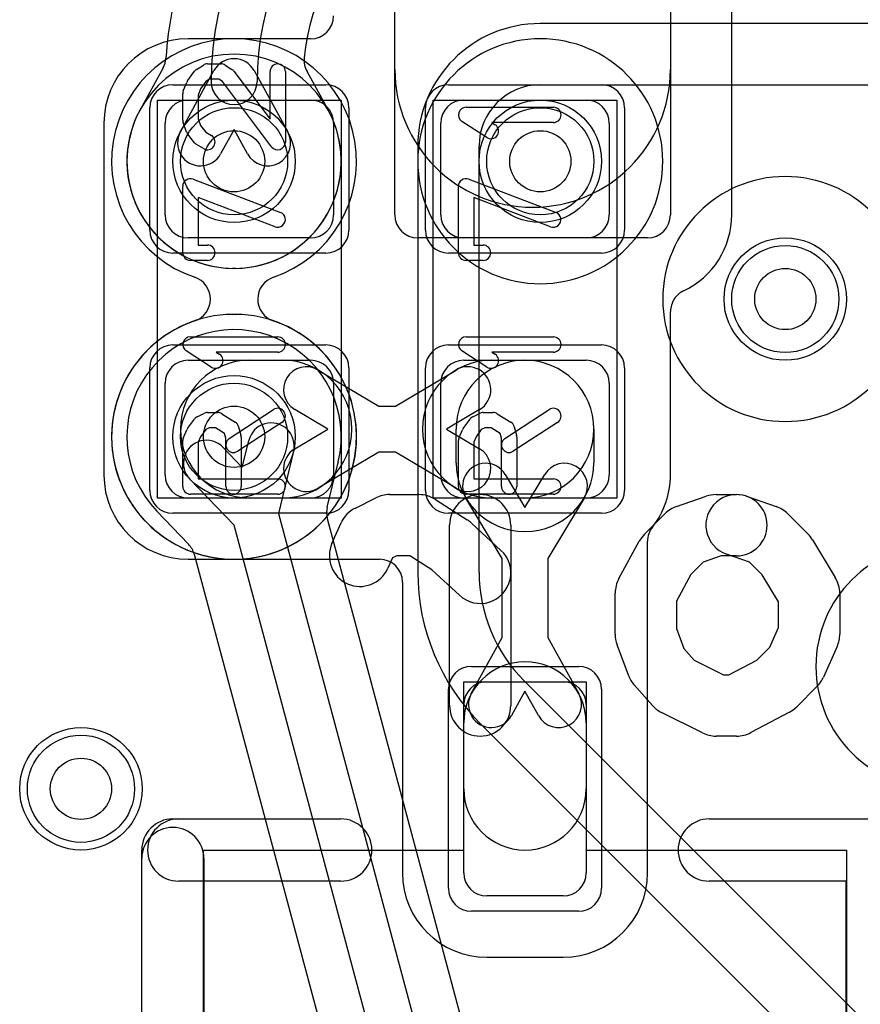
# Model space of a CAD drawing. Extents: x 0 to 20.5, y -0.5 to 20.
# Tile 4 of 20: x 2.7 to 5.4, y 10.6 to 13.8. Entities that reach past the tile are written whole.
import ezdxf

# ---------------------------------------------------------------- set-up
doc = ezdxf.new("R2010")
doc.units = 0
for name, color, linetype in [('Hole', 1, 'CONTINUOUS'), ('L1', 3, 'CONTINUOUS'), ('L2', 3, 'CONTINUOUS'), ('L3', 3, 'CONTINUOUS'), ('L4', 3, 'CONTINUOUS'), ('MetalMask-A', 176, 'CONTINUOUS'), ('PartsArea-A', 111, 'CONTINUOUS'), ('PartsSilk-A', 221, 'CONTINUOUS'), ('PartsSilk-B', 221, 'CONTINUOUS'), ('Resist-A', 2, 'CONTINUOUS'), ('Resist-B', 2, 'CONTINUOUS'), ('Silk-A', 140, 'CONTINUOUS'), ('Silk-B', 140, 'CONTINUOUS')]:
    doc.layers.add(name, color=color, linetype=linetype)

msp = doc.modelspace()

# ---------------------------------------------------------------- linework, layer by layer
at = {"layer": 'Hole'}
for centre in [(3.4, 13.35), (4.4, 13.35), (5.2, 12.9), (3.4, 12.45), (2.9, 11.3)]:
    msp.add_circle(centre, 0.1, dxfattribs=at)
at = {"layer": 'L1'}
for p, q in [((3.925, 13.65), (3.925, 14.40681)), ((4.825, 14.40681), (4.825, 13.65)), ((5.02504, 13.17497), (5.02504, 14.325)), ((3.925, 13.17497), (3.925, 13.92503)), ((4.825, 13.92503), (4.825, 13.17497)), ((3.64996, 13.75004), (3.25, 13.75004)), ((3.25, 13.55), (3.65, 13.55)), ((4.15, 13.55), (4.55, 13.55)), ((2.97496, 13.475), (2.97496, 12.325)), ((3.175, 13.175), (3.175, 13.475)), ((3.725, 13.475), (3.725, 13.175)), ((4.075, 13.175), (4.075, 13.475)), ((4.625, 13.475), (4.625, 13.175)), ((3.65, 13.1), (3.25, 13.1)), ((4.75003, 13.1), (3.99997, 13.1)), ((4.55, 13.1), (4.15, 13.1)), ((4.82504, 12.325), (4.82504, 12.85874)), ((3.25, 12.7), (3.65, 12.7)), ((3.45, 12.7), (3.55961, 12.7)), ((4.15, 12.7), (4.55, 12.7)), ((4.24039, 12.7), (4.35, 12.7)), ((3.675, 12.66816), (3.8728, 12.55)), ((3.9272, 12.55), (4.125, 12.66816)), ((3.175, 12.325), (3.175, 12.625)), ((3.725, 12.625), (3.725, 12.325)), ((4.075, 12.325), (4.075, 12.625)), ((4.625, 12.625), (4.625, 12.325)), ((3.8728, 12.55), (3.9272, 12.55)), ((3.70585, 12.475), (3.59808, 12.53938)), ((4.20192, 12.53938), (4.09415, 12.475)), ((3.59808, 12.41062), (3.70585, 12.475)), ((4.09415, 12.475), (4.20192, 12.41062)), ((4.125, 12.36539), (4.125, 12.475)), ((4.575, 12.475), (4.575, 12.36539)), ((3.8728, 12.4), (3.675, 12.28184)), ((3.9272, 12.4), (3.8728, 12.4)), ((4.125, 12.28184), (3.9272, 12.4)), ((4.28562, 12.32692), (4.35, 12.21915)), ((4.35, 12.21915), (4.41438, 12.32692)), ((3.65, 12.25), (3.25, 12.25)), ((3.55961, 12.25), (3.45, 12.25)), ((4.55, 12.25), (4.15, 12.25)), ((4.275, 12.0522), (4.15684, 12.25)), ((4.35, 12.25), (4.24039, 12.25)), ((4.54316, 12.25), (4.425, 12.0522)), ((4.75004, 11.025), (4.75004, 12.10849)), ((3.25, 12.04996), (3.87496, 12.04996)), ((4.275, 11.79421), (4.275, 12.0522)), ((4.425, 12.0522), (4.425, 11.79421)), ((3.94996, 11.97496), (3.94996, 11.025)), ((4.17463, 11.61116), (4.275, 11.79421)), ((4.425, 11.79421), (4.52537, 11.61116)), ((4.225, 11.65), (4.475, 11.65)), ((4.35, 11.61901), (4.30615, 11.53904)), ((4.39385, 11.53904), (4.35, 11.61901)), ((4.15, 11.025), (4.15, 11.575)), ((4.55, 11.575), (4.55, 11.025)), ((4.15, 11.3), (4.15, 11.515)), ((4.55, 11.515), (4.55, 11.3)), ((4.475, 10.95), (4.225, 10.95)), ((4.225, 10.74996), (4.475, 10.74996))]:
    msp.add_line(p, q, dxfattribs=at)
for centre in [(3.4, 13.35), (4.4, 13.35), (5.2, 12.9), (3.4, 12.45), (2.9, 11.3)]:
    msp.add_circle(centre, 0.2, dxfattribs=at)
for centre, radius, start, end in [((3.64996, 13.82504), 0.075, -90, 0), ((3.25, 13.475), 0.27504, 90, 180), ((4.375, 13.65), 0.45, 180, 0), ((3.25, 13.475), 0.075, 90, 180), ((3.65, 13.475), 0.075, 0, 90), ((4.15, 13.475), 0.075, 90, 180), ((4.55, 13.475), 0.075, 0, 90), ((3.25, 13.175), 0.075, 180, -90), ((3.65, 13.175), 0.075, -90, 0), ((3.99997, 13.17497), 0.07497, 180, -90), ((4.15, 13.175), 0.075, 180, -90), ((4.55, 13.175), 0.075, -90, 0), ((4.75003, 13.17497), 0.07497, -90, 0), ((4.75003, 13.17497), 0.27501, -64.62112, 0), ((4.90001, 12.85874), 0.07497, 146.29721, 180), ((4.90003, 12.85877), 0.07497, 115.37889, 146.32477), ((3.25, 12.625), 0.075, 90, 180), ((3.45, 12.475), 0.225, 90, -90), ((3.55961, 12.475), 0.225, -90, 90), ((3.63654, 12.60377), 0.075, 59.15022, -120.85301), ((3.65, 12.625), 0.075, 0, 90), ((4.24039, 12.475), 0.225, 90, -90), ((4.15, 12.625), 0.075, 90, 180), ((4.35, 12.475), 0.225, 0, 180), ((4.16346, 12.60377), 0.075, -59.15022, 120.85301), ((4.35, 12.475), 0.225, -90, 90), ((4.55, 12.625), 0.075, 0, 90), ((3.63654, 12.34623), 0.075, 120.84978, -59.14699), ((4.16346, 12.34623), 0.075, -120.84978, 59.14699), ((4.35, 12.36539), 0.225, 180, 0), ((4.22123, 12.28846), 0.075, 30.84978, -149.14699), ((4.47877, 12.28846), 0.075, -30.84978, 149.14699), ((3.25, 12.325), 0.27504, 180, -90), ((3.25, 12.325), 0.075, 180, -90), ((3.65, 12.325), 0.075, -90, 0), ((4.15, 12.325), 0.075, 180, -90), ((4.55, 12.325), 0.075, -90, 0), ((4.55, 12.32501), 0.27504, -38.21117, -0.00208), ((4.82504, 12.10849), 0.075, 141.79, 180), ((3.87496, 11.97496), 0.075, 0, 90), ((4.35, 11.515), 0.2, 0, 180), ((4.225, 11.575), 0.075, 90, 180), ((4.475, 11.575), 0.075, 0, 90), ((4.24039, 11.5751), 0.075, 151.2615, -28.73702), ((4.45961, 11.5751), 0.075, -151.2615, 28.73702), ((4.35, 11.3), 0.2, 180, 0), ((4.225, 11.025), 0.27504, 180, -90), ((4.225, 11.025), 0.075, 180, -90), ((4.475, 11.025), 0.27504, -90, 0), ((4.475, 11.025), 0.075, -90, 0)]:
    msp.add_arc(centre, radius, start, end, dxfattribs=at)
at = {"layer": 'L2'}
for centre in [(5.2, 12.9), (2.9, 11.3)]:
    msp.add_circle(centre, 0.2, dxfattribs=at)
for centre, radius, start, end in [((3.4, 13.35), 0.40004, -71.26658, -108.68677), ((4.4, 13.35), 0.40004, 90, -90), ((4.4, 13.35), 0.40004, -90, 90), ((3.2478, 12.9), 0.075, -71.56264, 71.31382), ((3.5522, 12.9), 0.075, 108.43736, -108.68618), ((3.4, 12.45), 0.40004, 108.73342, 71.31323)]:
    msp.add_arc(centre, radius, start, end, dxfattribs=at)
at = {"layer": 'L3'}
for p, q in [((3.1683, 13.65549), (3.09308, 13.51831)), ((3.22464, 13.44617), (3.33424, 13.64605)), ((3.46576, 13.64605), (3.57536, 13.44617)), ((3.70592, 13.52014), (3.6382, 13.64365)), ((3.4, 13.454), (3.35616, 13.37405)), ((3.44384, 13.37405), (3.4, 13.454))]:
    msp.add_line(p, q, dxfattribs=at)
for centre in [(3.4, 13.35), (5.2, 12.9), (2.9, 11.3)]:
    msp.add_circle(centre, 0.2, dxfattribs=at)
for centre, radius, start, end in [((4.39001, 13.60999), 1.06501, 90, 180), ((4.39001, 13.60999), 0.91501, 90, 180), ((4.39001, 13.60999), 0.76497, 90, 174.15146), ((4.39002, 13.60999), 1.21506, 146.34132, 176.37469), ((4.4, 13.35), 0.40004, 90, -90), ((4.4, 13.35), 0.40004, -90, 90), ((3.10257, 13.69156), 0.07498, -28.75622, -3.62496), ((3.4, 13.60999), 0.075, 28.7385, 151.2615), ((3.7036, 13.68029), 0.07497, 174.1434, -150.7405), ((3.4, 13.60999), 0.075, 180, 0), ((3.40002, 13.35001), 0.35006, 151.63251, -90.81023), ((3.02648, 13.55277), 0.07497, -29.08133, -28.39393), ((3.2904, 13.41011), 0.22504, 151.26193, 151.60716), ((3.4, 13.35), 0.35004, -89.19302, 28.47159), ((3.77226, 13.55507), 0.07497, -152.23185, -151.11688), ((3.77292, 13.55385), 0.07497, -152.17703, -150.44659), ((3.2904, 13.41011), 0.075, 151.2615, -28.73724), ((3.5096, 13.41011), 0.075, -151.2615, 28.73724), ((3.39401, 12.92503), 0.07497, 85.41724, 89.18984), ((3.40599, 12.92503), 0.07497, 90.81016, 94.58276), ((3.4, 12.45), 0.40004, 90.72187, 89.27813), ((3.39401, 12.925), 0.075, -89.2742, -85.41907), ((3.40599, 12.925), 0.075, -94.58093, -90.7258)]:
    msp.add_arc(centre, radius, start, end, dxfattribs=at)
at = {"layer": 'L4'}
for p, q in [((6.79289, 13.80004), (4.4, 13.80004)), ((4.4, 13.6), (6.79289, 13.6)), ((3.99996, 13.4), (3.99996, 12.00711)), ((4.2, 12.00711), (4.2, 13.4)), ((3.42692, 12.34955), (3.44857, 12.43812)), ((3.36388, 12.41543), (3.42692, 12.34955)), ((3.59427, 12.4025), (3.5447, 12.19972)), ((3.70414, 12.22009), (3.73992, 12.36649)), ((3.39982, 12.1609), (3.2555, 12.31173)), ((3.14769, 12.20737), (3.25085, 12.09956)), ((3.5447, 12.19972), (4.60821, 8.23062)), ((4.46333, 8.1918), (3.39982, 12.1609)), ((5.82151, 4.28224), (3.70475, 12.18215)), ((3.25123, 12.09916), (3.25156, 12.09881)), ((3.26981, 12.06637), (5.38656, 4.16657)), ((8.30355, 7.69645), (4.34645, 11.65355)), ((4.205, 11.5121), (8.1621, 7.555))]:
    msp.add_line(p, q, dxfattribs=at)
for centre in [(3.4, 13.35), (4.4, 13.35), (5.2, 12.9), (3.4, 12.45), (2.9, 11.3)]:
    msp.add_circle(centre, 0.2, dxfattribs=at)
for centre, radius, start, end in [((4.4, 13.4), 0.40004, 90, 180), ((3.4, 13.35), 0.35004, 90, -90), ((3.4, 13.35), 0.35004, -90, 90), ((4.4, 13.4), 0.2, 90, 180), ((5.2, 12.9), 0.40004, 90, -90), ((5.2, 12.9), 0.40004, -90, 90), ((3.4, 12.45001), 0.35005, -13.48204, -136.14472), ((3.52142, 12.42031), 0.075, -13.73792, 166.26368), ((3.30969, 12.36358), 0.075, 43.73585, -136.26371), ((3.81275, 12.34869), 0.07497, 165.58007, 166.26588), ((3.52142, 12.42031), 0.22504, -13.60892, -13.37304), ((3.8133, 12.35092), 0.07497, 166.51616, 166.62733), ((3.09352, 12.15554), 0.07497, 43.73537, 43.85424), ((3.77701, 12.20228), 0.07501, 166.26571, -165.96561), ((3.77697, 12.20227), 0.07497, -165.96561, -164.43252), ((3.19668, 12.04773), 0.07497, 43.31373, 43.73537), ((3.19739, 12.04698), 0.07497, 14.98902, 43.73537), ((5.7, 11.7), 0.40004, 90, -90), ((4.7, 12.00711), 0.70004, 180, -134.99942), ((4.7, 12.0071), 0.5, 179.99885, -135)]:
    msp.add_arc(centre, radius, start, end, dxfattribs=at)
at = {"layer": 'MetalMask-A'}
for p, q in [((3.25, 13.55), (3.65, 13.55)), ((4.15, 13.55), (4.55, 13.55)), ((3.175, 13.175), (3.175, 13.475)), ((3.725, 13.475), (3.725, 13.175)), ((4.075, 13.175), (4.075, 13.475)), ((4.625, 13.475), (4.625, 13.175)), ((3.65, 13.1), (3.25, 13.1)), ((4.55, 13.1), (4.15, 13.1)), ((3.25, 12.7), (3.65, 12.7)), ((4.15, 12.7), (4.55, 12.7)), ((3.175, 12.325), (3.175, 12.625)), ((3.725, 12.625), (3.725, 12.325)), ((4.075, 12.325), (4.075, 12.625)), ((4.625, 12.625), (4.625, 12.325)), ((3.65, 12.25), (3.25, 12.25)), ((4.55, 12.25), (4.15, 12.25)), ((4.225, 11.65), (4.475, 11.65)), ((4.15, 11.025), (4.15, 11.575)), ((4.55, 11.575), (4.55, 11.025)), ((4.475, 10.95), (4.225, 10.95))]:
    msp.add_line(p, q, dxfattribs=at)
for centre, start, end in [((3.25, 13.475), 90, 180), ((3.65, 13.475), 0, 90), ((4.15, 13.475), 90, 180), ((4.55, 13.475), 0, 90), ((3.25, 13.175), 180, -90), ((3.65, 13.175), -90, 0), ((4.15, 13.175), 180, -90), ((4.55, 13.175), -90, 0), ((3.25, 12.625), 90, 180), ((3.65, 12.625), 0, 90), ((4.15, 12.625), 90, 180), ((4.55, 12.625), 0, 90), ((3.25, 12.325), 180, -90), ((3.65, 12.325), -90, 0), ((4.15, 12.325), 180, -90), ((4.55, 12.325), -90, 0), ((4.225, 11.575), 90, 180), ((4.475, 11.575), 0, 90), ((4.225, 11.025), 180, -90), ((4.475, 11.025), -90, 0)]:
    msp.add_arc(centre, 0.075, start, end, dxfattribs=at)
at = {"layer": 'PartsArea-A'}
for p, q in [((3.15, 12.25), (3.15, 13.55)), ((3.15, 13.55), (3.75, 13.55)), ((3.75, 13.55), (3.75, 12.25)), ((4.05, 12.25), (4.05, 13.55)), ((4.05, 13.55), (4.65, 13.55)), ((4.65, 13.55), (4.65, 12.25)), ((3.75, 12.25), (3.15, 12.25)), ((4.65, 12.25), (4.05, 12.25)), ((4.15, 11.1), (4.15, 11.65)), ((4.15, 11.65), (4.55, 11.65)), ((4.55, 11.65), (4.55, 11.1)), ((3.3, 9.3), (3.3, 11.1)), ((3.3, 11.1), (4.15, 11.1)), ((4.55, 11.1), (5.4, 11.1)), ((5.4, 11.1), (5.4, 9.3))]:
    msp.add_line(p, q, dxfattribs=at)
at = {"layer": 'PartsSilk-A'}
for p, q in [((3.2483, 13.61331), (3.27052, 13.64387)), ((3.27749, 13.65037), (3.29971, 13.66426)), ((3.31296, 13.66806), (3.35741, 13.66806)), ((3.37066, 13.66426), (3.39288, 13.65037)), ((3.39961, 13.6442), (3.51759, 13.48733)), ((3.51759, 13.48733), (3.51759, 13.64306)), ((3.56759, 13.64306), (3.56759, 13.4125)), ((3.2342, 13.58011), (3.24531, 13.60789)), ((3.30811, 13.61054), (3.29057, 13.58643)), ((3.32013, 13.61806), (3.30811, 13.61054)), ((3.35024, 13.61806), (3.32013, 13.61806)), ((3.36244, 13.61043), (3.35024, 13.61806)), ((3.52261, 13.39747), (3.36244, 13.61043)), ((3.29057, 13.58643), (3.28241, 13.56602)), ((3.23241, 13.48472), (3.23241, 13.57083)), ((3.28241, 13.56602), (3.28241, 13.48912)), ((4.15741, 13.52639), (4.44259, 13.52639)), ((3.28241, 13.48912), (3.29061, 13.46658)), ((4.2253, 13.42763), (4.14382, 13.48041)), ((3.24503, 13.44563), (3.23392, 13.47618)), ((3.29061, 13.46658), (3.3076, 13.44533)), ((3.3076, 13.44533), (3.32621, 13.4337)), ((4.44259, 13.47639), (4.24199, 13.47639)), ((4.24199, 13.47639), (4.25248, 13.46959)), ((3.27122, 13.41077), (3.249, 13.43855)), ((3.29971, 13.3913), (3.27749, 13.40519)), ((3.26629, 13.29143), (3.55147, 13.18309)), ((4.16629, 13.29143), (4.45147, 13.18309)), ((3.23241, 13.05139), (3.23241, 13.26806)), ((4.13241, 13.05139), (4.13241, 13.26806)), ((3.53371, 13.13635), (3.28241, 13.23182)), ((3.28241, 13.23182), (3.28241, 13.07639)), ((4.43371, 13.13635), (4.18241, 13.23182)), ((4.18241, 13.23182), (4.18241, 13.07639)), ((3.28241, 13.07639), (3.31296, 13.07639)), ((4.18241, 13.07639), (4.21296, 13.07639)), ((3.31296, 13.02639), (3.25741, 13.02639)), ((4.21296, 13.02639), (4.15741, 13.02639)), ((3.25741, 12.77639), (3.54259, 12.77639)), ((4.15741, 12.77639), (4.44259, 12.77639)), ((3.3253, 12.67763), (3.24382, 12.73041)), ((3.54259, 12.72639), (3.34199, 12.72639)), ((3.34199, 12.72639), (3.35248, 12.71959)), ((4.2253, 12.67763), (4.14382, 12.73041)), ((4.44259, 12.72639), (4.24199, 12.72639)), ((4.24199, 12.72639), (4.25248, 12.71959)), ((3.27956, 12.51542), (3.30178, 12.52653)), ((3.31296, 12.52917), (3.3463, 12.52917)), ((3.35955, 12.52537), (3.40399, 12.49759)), ((3.38447, 12.44453), (3.52891, 12.53898)), ((4.17956, 12.51542), (4.20178, 12.52653)), ((4.21296, 12.52917), (4.2463, 12.52917)), ((4.25955, 12.52537), (4.30399, 12.49759)), ((4.28447, 12.44453), (4.42891, 12.53898)), ((3.2483, 12.4772), (3.27052, 12.50776)), ((3.55627, 12.49714), (3.41183, 12.40269)), ((3.4149, 12.48283), (3.42231, 12.45505)), ((4.1483, 12.4772), (4.17052, 12.50776)), ((4.45627, 12.49714), (4.31183, 12.40269)), ((4.3149, 12.48283), (4.32231, 12.45505)), ((3.23456, 12.44765), (3.24567, 12.47265)), ((3.29029, 12.44993), (3.28241, 12.4322)), ((3.30737, 12.47343), (3.29029, 12.44993)), ((3.31886, 12.47917), (3.30737, 12.47343)), ((3.33913, 12.47917), (3.31886, 12.47917)), ((3.36913, 12.46042), (3.33913, 12.47917)), ((3.37315, 12.44533), (3.36913, 12.46042)), ((3.42315, 12.44861), (3.42315, 12.2875)), ((4.13456, 12.44765), (4.14567, 12.47265)), ((4.19029, 12.44993), (4.18241, 12.4322)), ((4.20737, 12.47343), (4.19029, 12.44993)), ((4.21886, 12.47917), (4.20737, 12.47343)), ((4.23913, 12.47917), (4.21886, 12.47917)), ((4.26913, 12.46042), (4.23913, 12.47917)), ((4.27315, 12.44533), (4.26913, 12.46042)), ((4.32315, 12.44861), (4.32315, 12.2875)), ((3.23241, 12.2875), (3.23241, 12.4375)), ((3.28241, 12.4322), (3.28241, 12.3125)), ((3.37315, 12.2875), (3.37315, 12.44533)), ((4.13241, 12.2875), (4.13241, 12.4375)), ((4.18241, 12.4322), (4.18241, 12.3125)), ((4.27315, 12.2875), (4.27315, 12.44533)), ((3.28241, 12.3125), (3.54259, 12.3125)), ((4.18241, 12.3125), (4.44259, 12.3125)), ((3.54259, 12.2625), (3.25741, 12.2625)), ((4.44259, 12.2625), (4.15741, 12.2625)), ((3.2, 11.2016), (3.7484, 11.2016)), ((4.9516, 11.2016), (5.5, 11.2016)), ((3.0984, 9.3), (3.0984, 11.1)), ((3.7484, 10.9984), (3.3016, 10.9984)), ((3.3016, 10.9984), (3.3016, 9.3)), ((5.3984, 10.9984), (4.9516, 10.9984)), ((5.3984, 9.3), (5.3984, 10.9984))]:
    msp.add_line(p, q, dxfattribs=at)
for centre, radius, start, end in [((3.29074, 13.62917), 0.025, 122.00538, 143.97932), ((3.31296, 13.64306), 0.025, 90, 122.01002), ((3.35741, 13.64306), 0.025, 57.99462, 90), ((3.37963, 13.62917), 0.025, 36.9524, 57.98998), ((3.54259, 13.64306), 0.025, 0, 180), ((3.26852, 13.59861), 0.025, 143.98274, 158.20215), ((3.25741, 13.57083), 0.025, 158.2071, 180), ((4.15741, 13.50139), 0.025, 90, -122.93381), ((4.44259, 13.50139), 0.025, -90, 90), ((3.25741, 13.48472), 0.025, 180, -160.01539), ((3.26852, 13.45417), 0.025, -160.02081, -141.34522), ((4.23889, 13.44861), 0.025, -122.93354, 57.06619), ((3.31296, 13.4125), 0.025, -122.00538, 57.98998), ((3.29074, 13.42639), 0.025, -141.33303, -122.01002), ((3.54259, 13.4125), 0.025, -143.0476, 0), ((3.25741, 13.26806), 0.025, 69.19449, 180), ((4.15741, 13.26806), 0.025, 69.19449, 180), ((3.54259, 13.15972), 0.025, -110.80551, 69.19819), ((4.44259, 13.15972), 0.025, -110.80551, 69.19819), ((3.31296, 13.05139), 0.025, -90, 90), ((4.21296, 13.05139), 0.025, -90, 90), ((3.25741, 13.05139), 0.025, 180, -90), ((4.15741, 13.05139), 0.025, 180, -90), ((3.25741, 12.75139), 0.025, 90, -122.93381), ((3.54259, 12.75139), 0.025, -90, 90), ((4.15741, 12.75139), 0.025, 90, -122.93381), ((4.44259, 12.75139), 0.025, -90, 90), ((3.33889, 12.69861), 0.025, -122.93354, 57.06619), ((4.23889, 12.69861), 0.025, -122.93354, 57.06619), ((3.29074, 12.49306), 0.025, 116.56505, 143.97932), ((3.31296, 12.50417), 0.025, 90, 116.56505), ((3.3463, 12.50417), 0.025, 57.99462, 90), ((3.54259, 12.51806), 0.025, -56.81854, 123.18086), ((4.19074, 12.49306), 0.025, 116.56505, 143.97932), ((4.21296, 12.50417), 0.025, 90, 116.56505), ((4.2463, 12.50417), 0.025, 57.99462, 90), ((4.44259, 12.51806), 0.025, -56.81854, 123.18086), ((3.39074, 12.47639), 0.025, 14.92551, 57.98998), ((4.29074, 12.47639), 0.025, 14.92551, 57.98998), ((3.26852, 12.4625), 0.025, 143.98274, 156.03964), ((3.39815, 12.44861), 0.025, 0, 14.93527), ((4.16852, 12.4625), 0.025, 143.98274, 156.03964), ((4.29815, 12.44861), 0.025, 0, 14.93527), ((3.25741, 12.4375), 0.025, 156.04915, 180), ((3.39815, 12.42361), 0.025, 123.18146, -56.81914), ((4.15741, 12.4375), 0.025, 156.04915, 180), ((4.29815, 12.42361), 0.025, 123.18146, -56.81914), ((3.25741, 12.2875), 0.025, 180, -90), ((3.39815, 12.2875), 0.025, 180, 0), ((3.54259, 12.2875), 0.025, -90, 90), ((4.15741, 12.2875), 0.025, 180, -90), ((4.29815, 12.2875), 0.025, 180, 0), ((4.44259, 12.2875), 0.025, -90, 90), ((3.2, 11.1), 0.1016, 90, 180), ((3.7484, 11.1), 0.1016, -90, 90), ((4.9516, 11.1), 0.1016, 90, -90)]:
    msp.add_arc(centre, radius, start, end, dxfattribs=at)
at = {"layer": 'PartsSilk-B'}
for p, q in [((3.90741, 12.26111), (4.0037, 12.26111)), ((4.84507, 12.22228), (4.94136, 12.25561)), ((4.97407, 12.26111), (5.04074, 12.26111)), ((5.07345, 12.25561), (5.16975, 12.22228)), ((3.79602, 12.21723), (3.86269, 12.25056)), ((4.05778, 12.24523), (4.16149, 12.17856)), ((4.7404, 12.13182), (4.80707, 12.19849)), ((5.20776, 12.19849), (5.27442, 12.13182)), ((3.71973, 12.10172), (3.74936, 12.16839)), ((4.1037, 11.57222), (4.1037, 12.16111)), ((4.17524, 12.16792), (4.27153, 12.07904)), ((4.3037, 12.16111), (4.3037, 11.57222)), ((4.65665, 11.98678), (4.72332, 12.109)), ((5.28922, 12.11294), (5.3633, 11.99072)), ((5.08259, 12.0408), (5.00803, 12.06661)), ((3.91755, 12.05438), (3.90249, 12.0205)), ((3.93101, 12.06111), (3.91755, 12.05438)), ((3.97433, 12.06111), (3.93101, 12.06111)), ((4.04599, 12.01504), (3.97433, 12.06111)), ((4.93223, 12.0408), (4.892, 12.00058)), ((4.99089, 12.06111), (4.93223, 12.0408)), ((5.04074, 12.06111), (4.99089, 12.06111)), ((5.12444, 11.99895), (5.08259, 12.0408)), ((4.13587, 11.93208), (4.04599, 12.01504)), ((4.892, 12.00058), (4.84444, 11.91339)), ((5.17778, 11.91095), (5.12444, 11.99895)), ((4.64444, 11.80556), (4.64444, 11.93889)), ((5.37778, 11.93889), (5.37778, 11.80556)), ((4.84444, 11.91339), (4.84444, 11.82348)), ((5.17778, 11.82678), (5.17778, 11.91095)), ((4.84444, 11.82348), (4.86872, 11.75793)), ((5.14949, 11.76314), (5.17778, 11.82678)), ((4.68771, 11.67083), (4.65067, 11.77083)), ((4.86872, 11.75793), (4.90269, 11.71972)), ((5.10659, 11.72023), (5.14949, 11.76314)), ((5.36916, 11.76494), (5.32471, 11.66494)), ((4.90269, 11.71972), (4.99768, 11.67222)), ((5.0159, 11.67222), (5.10659, 11.72023)), ((4.99768, 11.67222), (5.0159, 11.67222)), ((4.766, 11.57246), (4.70674, 11.63913)), ((5.30405, 11.63485), (5.23739, 11.56818)), ((4.92935, 11.48278), (4.79602, 11.54945)), ((5.21346, 11.55051), (5.08753, 11.48384)), ((5.04074, 11.47222), (4.97407, 11.47222))]:
    msp.add_line(p, q, dxfattribs=at)
for centre, start, end in [((3.90741, 12.16111), 90, 116.56249), ((4.0037, 12.16111), 57.2634, 90), ((4.2037, 12.16111), 0, 180), ((5.04074, 12.16111), 70.90734, -109.09104), ((4.97407, 12.16111), 90, 109.09288), ((5.04074, 12.16111), -90, 90), ((3.84074, 12.12778), 116.56249, 156.03926), ((4.87778, 12.12778), 109.09266, 135), ((5.13704, 12.12778), 44.99595, 70.90896), ((4.10741, 12.09444), 47.28964, 57.2634), ((4.81111, 12.06111), 135, 151.3879), ((5.2037, 12.06111), 31.21825, 44.9957), ((3.81111, 12.06111), 156.03926, -23.96169), ((4.2037, 12.00556), -132.71036, 47.2916), ((4.74444, 11.93889), 151.38725, 180), ((5.27778, 11.93889), 0, 31.2209), ((4.74444, 11.80556), 180, -159.67537), ((5.27778, 11.80556), -23.96598, 0), ((4.78148, 11.70556), -159.67666, -138.36753), ((5.23333, 11.70556), -44.99595, -23.96515), ((4.2037, 11.57222), 180, 0), ((4.84074, 11.63889), -138.36884, -116.56677), ((5.16667, 11.63889), -62.10243, -44.9957), ((5.04074, 11.57222), -90, -62.10231), ((4.97407, 11.57222), -116.56505, -90)]:
    msp.add_arc(centre, 0.1, start, end, dxfattribs=at)
at = {"layer": 'Resist-A'}
for p, q in [((3.2, 13.6), (3.7, 13.6)), ((4.1, 13.6), (4.6, 13.6)), ((3.125, 13.125), (3.125, 13.525)), ((3.775, 13.525), (3.775, 13.125)), ((4.025, 13.125), (4.025, 13.525)), ((4.675, 13.525), (4.675, 13.125)), ((3.7, 13.05), (3.2, 13.05)), ((4.6, 13.05), (4.1, 13.05)), ((3.2, 12.75), (3.7, 12.75)), ((4.1, 12.75), (4.6, 12.75)), ((3.125, 12.275), (3.125, 12.675)), ((3.775, 12.675), (3.775, 12.275)), ((4.025, 12.275), (4.025, 12.675)), ((4.675, 12.675), (4.675, 12.275)), ((3.7, 12.2), (3.2, 12.2)), ((4.6, 12.2), (4.1, 12.2)), ((4.175, 11.7), (4.525, 11.7)), ((4.1, 10.975), (4.1, 11.625)), ((4.6, 11.625), (4.6, 10.975)), ((4.525, 10.9), (4.175, 10.9))]:
    msp.add_line(p, q, dxfattribs=at)
for centre in [(3.4, 13.35), (4.4, 13.35), (5.2, 12.9), (3.4, 12.45), (2.9, 11.3)]:
    msp.add_circle(centre, 0.175, dxfattribs=at)
for centre, start, end in [((3.2, 13.525), 90, 180), ((3.7, 13.525), 0, 90), ((4.1, 13.525), 90, 180), ((4.6, 13.525), 0, 90), ((3.2, 13.125), 180, -90), ((3.7, 13.125), -90, 0), ((4.1, 13.125), 180, -90), ((4.6, 13.125), -90, 0), ((3.2, 12.675), 90, 180), ((3.7, 12.675), 0, 90), ((4.1, 12.675), 90, 180), ((4.6, 12.675), 0, 90), ((3.2, 12.275), 180, -90), ((3.7, 12.275), -90, 0), ((4.1, 12.275), 180, -90), ((4.6, 12.275), -90, 0), ((4.175, 11.625), 90, 180), ((4.525, 11.625), 0, 90), ((4.175, 10.975), 180, -90), ((4.525, 10.975), -90, 0)]:
    msp.add_arc(centre, 0.075, start, end, dxfattribs=at)
at = {"layer": 'Resist-B'}
for centre in [(3.4, 13.35), (4.4, 13.35), (5.2, 12.9), (3.4, 12.45), (2.9, 11.3)]:
    msp.add_circle(centre, 0.175, dxfattribs=at)
at = {"layer": 'Silk-A'}
for p, q in [((3.2191, 11.2016), (3.7484, 11.2016)), ((4.9516, 11.2016), (5.5, 11.2016)), ((3.0984, 9.3), (3.0984, 11.07234)), ((3.3016, 11.07234), (3.3016, 9.3)), ((3.7484, 10.9984), (3.2191, 10.9984)), ((5.3984, 10.9984), (4.9516, 10.9984)), ((5.3984, 10.16308), (5.3984, 10.9984))]:
    msp.add_line(p, q, dxfattribs=at)
for centre, start, end in [((3.2191, 11.1), 90, -90), ((3.7484, 11.1), -90, 90), ((4.9516, 11.1), 90, -90), ((3.2, 11.07234), 0, 180)]:
    msp.add_arc(centre, 0.1016, start, end, dxfattribs=at)
at = {"layer": 'Silk-B'}
for p, q in [((3.90741, 12.26111), (4.0037, 12.26111)), ((4.84507, 12.22228), (4.94136, 12.25561)), ((4.97407, 12.26111), (5.04074, 12.26111)), ((5.07345, 12.25561), (5.16975, 12.22228)), ((3.79602, 12.21723), (3.86269, 12.25056)), ((4.05778, 12.24523), (4.16149, 12.17856)), ((4.7404, 12.13182), (4.80707, 12.19849)), ((5.20776, 12.19849), (5.27442, 12.13182)), ((3.71973, 12.10172), (3.74936, 12.16839)), ((4.1037, 11.57222), (4.1037, 12.16111)), ((4.17524, 12.16792), (4.27153, 12.07904)), ((4.3037, 12.16111), (4.3037, 11.57222)), ((4.65665, 11.98678), (4.72332, 12.109)), ((5.28922, 12.11294), (5.3633, 11.99072)), ((5.08259, 12.0408), (5.00803, 12.06661)), ((3.91755, 12.05438), (3.90249, 12.0205)), ((3.93101, 12.06111), (3.91755, 12.05438)), ((3.97433, 12.06111), (3.93101, 12.06111)), ((4.04599, 12.01504), (3.97433, 12.06111)), ((4.93223, 12.0408), (4.892, 12.00058)), ((4.99089, 12.06111), (4.93223, 12.0408)), ((5.04074, 12.06111), (4.99089, 12.06111)), ((5.12444, 11.99895), (5.08259, 12.0408)), ((4.13587, 11.93208), (4.04599, 12.01504)), ((4.892, 12.00058), (4.84444, 11.91339)), ((5.17778, 11.91095), (5.12444, 11.99895)), ((4.64444, 11.80556), (4.64444, 11.93889)), ((5.37778, 11.93889), (5.37778, 11.80556)), ((4.84444, 11.91339), (4.84444, 11.82348)), ((5.17778, 11.82678), (5.17778, 11.91095)), ((4.84444, 11.82348), (4.86872, 11.75793)), ((5.14949, 11.76314), (5.17778, 11.82678)), ((4.68771, 11.67083), (4.65067, 11.77083)), ((4.86872, 11.75793), (4.90269, 11.71972)), ((5.10659, 11.72023), (5.14949, 11.76314)), ((5.36916, 11.76494), (5.32471, 11.66494)), ((4.90269, 11.71972), (4.99768, 11.67222)), ((5.0159, 11.67222), (5.10659, 11.72023)), ((4.99768, 11.67222), (5.0159, 11.67222)), ((4.766, 11.57246), (4.70674, 11.63913)), ((5.30405, 11.63485), (5.23739, 11.56818)), ((4.92935, 11.48278), (4.79602, 11.54945)), ((5.21346, 11.55051), (5.08753, 11.48384)), ((5.04074, 11.47222), (4.97407, 11.47222))]:
    msp.add_line(p, q, dxfattribs=at)
for centre, start, end in [((3.90741, 12.16111), 90, 116.56249), ((4.0037, 12.16111), 57.2634, 90), ((4.2037, 12.16111), 0, 180), ((5.04074, 12.16111), 70.90734, -109.09104), ((4.97407, 12.16111), 90, 109.09288), ((5.04074, 12.16111), -90, 90), ((3.84074, 12.12778), 116.56249, 156.03926), ((4.87778, 12.12778), 109.09266, 135), ((5.13704, 12.12778), 44.99595, 70.90896), ((4.10741, 12.09444), 47.28964, 57.2634), ((4.81111, 12.06111), 135, 151.3879), ((5.2037, 12.06111), 31.21825, 44.9957), ((3.81111, 12.06111), 156.03926, -23.96169), ((4.2037, 12.00556), -132.71036, 47.2916), ((4.74444, 11.93889), 151.38725, 180), ((5.27778, 11.93889), 0, 31.2209), ((4.74444, 11.80556), 180, -159.67537), ((5.27778, 11.80556), -23.96598, 0), ((4.78148, 11.70556), -159.67666, -138.36753), ((5.23333, 11.70556), -44.99595, -23.96515), ((4.2037, 11.57222), 180, 0), ((4.84074, 11.63889), -138.36884, -116.56677), ((5.16667, 11.63889), -62.10243, -44.9957), ((5.04074, 11.57222), -90, -62.10231), ((4.97407, 11.57222), -116.56505, -90)]:
    msp.add_arc(centre, 0.1, start, end, dxfattribs=at)

doc.saveas('drawing.dxf')
